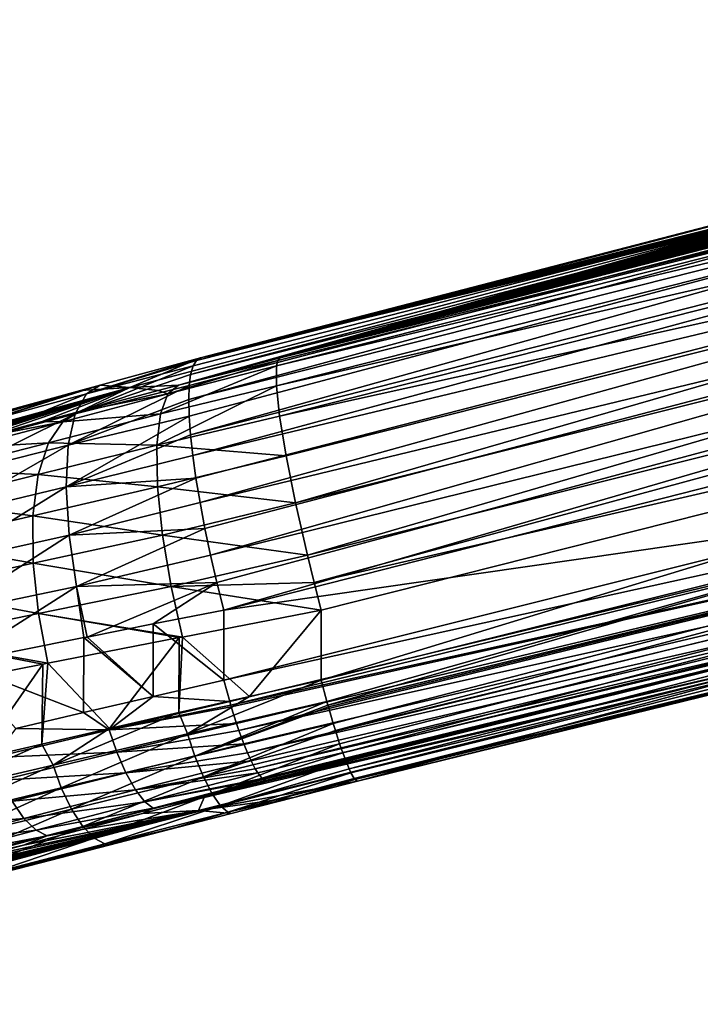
# Model space of a CAD drawing. Header units: metres. Extents: x -155 to 25, y -152 to 27.
# Tile 15 of 124: x -81.9 to -76.68, y -152.39 to -144.84. Entities that reach past the tile are written whole.
import ezdxf

# ---------------------------------------------------------------- set-up
doc = ezdxf.new("R2010")
doc.units = ezdxf.units.M
doc.layers.add('solid_12_401_052_XXX', color=7, linetype='CONTINUOUS')

msp = doc.modelspace()

# ---------------------------------------------------------------- linework, layer by layer
at = {"layer": 'solid_12_401_052_XXX'}
for points in [[(-70.42469, -144.895248, 8.197872), (-80.569092, -147.496109, 6.552909), (-80.587379, -147.56041, 6.761299)], [(-70.459404, -145.0065, 8.559037), (-70.42469, -144.895248, 8.197872), (-80.587379, -147.56041, 6.761299)], [(-70.42469, -144.895248, 8.197872), (-80.543785, -147.453949, 6.338172), (-80.569092, -147.496109, 6.552909)], [(-80.543785, -147.453949, 6.338172), (-70.329559, -144.841934, 7.851778), (-74.068398, -145.762482, 7.216105)], [(-70.42469, -144.895248, 8.197872), (-70.329559, -144.841934, 7.851778), (-80.543785, -147.453949, 6.338172)], [(-79.92955, -147.496155, -12.065331), (-69.698639, -144.906754, -13.062031), (-69.705421, -145.051926, -13.47495)], [(-79.92955, -147.496155, -12.065331), (-79.919022, -147.453934, -11.849094), (-69.698639, -144.906754, -13.062031)], [(-79.919022, -147.453934, -11.849094), (-79.902176, -147.434875, -11.63128), (-69.698639, -144.906754, -13.062031)], [(-69.698639, -144.906754, -13.062031), (-79.902176, -147.434875, -11.63128), (-73.398628, -145.762466, -12.280748)], [(-70.459404, -145.0065, 8.559037), (-80.598488, -147.646912, 6.962494), (-80.602364, -147.753845, 7.15343)], [(-70.474243, -145.191376, 8.907948), (-70.459404, -145.0065, 8.559037), (-80.602364, -147.753845, 7.15343)], [(-70.459404, -145.0065, 8.559037), (-80.587379, -147.56041, 6.761299), (-80.598488, -147.646912, 6.962494)], [(-79.930717, -147.647705, -12.477423), (-69.705421, -145.051926, -13.47495), (-69.686935, -145.291718, -13.861824)], [(-79.930717, -147.647705, -12.477423), (-79.92955, -147.496155, -12.065331), (-69.705421, -145.051926, -13.47495)], [(-70.474243, -145.191376, 8.907948), (-80.602364, -147.753845, 7.15343), (-80.599129, -147.879684, 7.332433)], [(-70.474243, -145.191376, 8.907948), (-80.599129, -147.879684, 7.332433), (-80.588745, -148.022858, 7.496799)], [(-70.466896, -145.44342, 9.22196), (-70.474243, -145.191376, 8.907948), (-80.588745, -148.022858, 7.496799)], [(-79.905769, -147.8815, -12.847255), (-79.930717, -147.647705, -12.477423), (-69.686935, -145.291718, -13.861824)], [(-79.905769, -147.8815, -12.847255), (-69.686935, -145.291718, -13.861824), (-69.642746, -145.613617, -14.18858)], [(-70.466896, -145.44342, 9.22196), (-80.588745, -148.022858, 7.496799), (-80.571121, -148.18248, 7.644595)], [(-70.436569, -145.751099, 9.480035), (-70.466896, -145.44342, 9.22196), (-80.571121, -148.18248, 7.644595)], [(-79.856247, -148.184738, -13.156302), (-79.905769, -147.8815, -12.847255), (-69.642746, -145.613617, -14.18858)], [(-79.784195, -148.545242, -13.392707), (-79.856247, -148.184738, -13.156302), (-69.642746, -145.613617, -14.18858)], [(-79.784195, -148.545242, -13.392707), (-69.642746, -145.613617, -14.18858), (-69.576141, -145.993607, -14.430819)], [(-70.436569, -145.751099, 9.480035), (-80.571121, -148.18248, 7.644595), (-80.546562, -148.356903, 7.775011)], [(-70.436569, -145.751099, 9.480035), (-80.546562, -148.356903, 7.775011), (-80.51545, -148.543686, 7.886449)], [(-80.543785, -147.453949, 6.338172), (-74.068398, -145.762482, 7.216105), (-80.512009, -147.434875, 6.121897)], [(-70.386223, -146.093735, 9.670295), (-70.436569, -145.751099, 9.480035), (-80.51545, -148.543686, 7.886449)], [(-75.758011, -146.231918, 2.157159), (-80.512009, -147.434875, 6.121897), (-74.068398, -145.762482, 7.216105)], [(-73.398628, -145.762466, -12.280748), (-79.902176, -147.434875, -11.63128), (-73.620232, -145.801376, -10.365935)], [(-79.902176, -147.434875, -11.63128), (-73.951569, -145.88092, -9.969993), (-73.620232, -145.801376, -10.365935)], [(-79.902176, -147.434875, -11.63128), (-74.274879, -145.958328, -9.531209), (-73.951569, -145.88092, -9.969993)], [(-79.902176, -147.434875, -11.63128), (-74.588654, -146.033203, -9.050098), (-74.274879, -145.958328, -9.531209)], [(-79.693085, -148.945328, -13.544333), (-79.784195, -148.545242, -13.392707), (-69.576141, -145.993607, -14.430819)], [(-79.693085, -148.945328, -13.544333), (-69.576141, -145.993607, -14.430819), (-69.493874, -146.398285, -14.576038)], [(-70.386223, -146.093735, 9.670295), (-80.51545, -148.543686, 7.886449), (-80.477997, -148.740814, 7.976988)], [(-70.386223, -146.093735, 9.670295), (-80.477997, -148.740814, 7.976988), (-80.434715, -148.94519, 8.044752)], [(-70.320107, -146.449066, 9.786017), (-70.386223, -146.093735, 9.670295), (-80.434715, -148.94519, 8.044752)], [(-79.902176, -147.434875, -11.63128), (-74.887337, -146.104126, -8.525282), (-74.588654, -146.033203, -9.050098)], [(-79.902176, -147.434875, -11.63128), (-75.170998, -146.171051, -7.957433), (-74.887337, -146.104126, -8.525282)], [(-79.902176, -147.434875, -11.63128), (-75.43177, -146.231995, -7.348823), (-75.170998, -146.171051, -7.957433)], [(-75.758011, -146.231918, 2.157159), (-75.890312, -146.269424, 1.717934), (-80.512009, -147.434875, 6.121897)], [(-79.902176, -147.434875, -11.63128), (-75.593895, -146.269501, -6.919609), (-75.43177, -146.231995, -7.348823)], [(-75.890312, -146.269424, 1.717934), (-76.009369, -146.303757, 1.263934), (-80.512009, -147.434875, 6.121897)], [(-76.009369, -146.303757, 1.263934), (-76.112961, -146.33429, 0.797419), (-80.512009, -147.434875, 6.121897)], [(-76.112961, -146.33429, 0.797419), (-76.202759, -146.361465, 0.315774), (-80.512009, -147.434875, 6.121897)], [(-79.902176, -147.434875, -11.63128), (-75.74382, -146.303833, -6.474768), (-75.593895, -146.269501, -6.919609)], [(-79.902176, -147.434875, -11.63128), (-75.87915, -146.334351, -6.016469), (-75.74382, -146.303833, -6.474768)], [(-79.902176, -147.434875, -11.63128), (-76.001724, -146.361511, -5.542193), (-75.87915, -146.334351, -6.016469)], [(-76.202759, -146.361465, 0.315774), (-76.277184, -146.384827, -0.177151), (-80.512009, -147.434875, 6.121897)], [(-76.277184, -146.384827, -0.177151), (-76.334137, -146.403809, -0.676629), (-80.512009, -147.434875, 6.121897)], [(-76.334137, -146.403809, -0.676629), (-76.373779, -146.418411, -1.183045), (-80.512009, -147.434875, 6.121897)], [(-79.902176, -147.434875, -11.63128), (-76.109741, -146.384872, -5.055657), (-76.001724, -146.361511, -5.542193)], [(-79.902176, -147.434875, -11.63128), (-76.200775, -146.403824, -4.561418), (-76.109741, -146.384872, -5.055657)], [(-79.902176, -147.434875, -11.63128), (-76.27504, -146.418427, -4.059104), (-76.200775, -146.403824, -4.561418)], [(-79.641411, -149.155411, -13.585834), (-79.693085, -148.945328, -13.544333), (-69.493874, -146.398285, -14.576038)], [(-79.641411, -149.155411, -13.585834), (-69.493874, -146.398285, -14.576038), (-69.406723, -146.796524, -14.627647)], [(-80.681404, -147.642334, -11.495745), (-81.053741, -147.661987, -2.783775), (-76.394264, -146.436356, -2.623718)], [(-80.512009, -147.434875, 6.121897), (-76.394264, -146.436356, -2.623718), (-81.053741, -147.661987, -2.783775)], [(-79.902176, -147.434875, -11.63128), (-80.681404, -147.642334, -11.495745), (-76.394264, -146.436356, -2.623718)], [(-76.373779, -146.418411, -1.183045), (-76.396637, -146.428802, -1.697529), (-80.512009, -147.434875, 6.121897)], [(-76.396637, -146.428802, -1.697529), (-76.40271, -146.434967, -2.220082), (-80.512009, -147.434875, 6.121897)], [(-80.512009, -147.434875, 6.121897), (-76.40271, -146.434967, -2.220082), (-76.399841, -146.436005, -2.421911)], [(-80.512009, -147.434875, 6.121897), (-76.399841, -146.436005, -2.421911), (-76.394264, -146.436356, -2.623718)], [(-70.320107, -146.449066, 9.786017), (-80.434715, -148.94519, 8.044752), (-80.385948, -149.155548, 8.089757)], [(-70.320107, -146.449066, 9.786017), (-80.385948, -149.155548, 8.089757), (-80.332794, -149.367218, 8.111133)], [(-70.320107, -146.449066, 9.786017), (-80.332794, -149.367218, 8.111133), (-70.24691, -146.796524, 9.831405)], [(-79.902176, -147.434875, -11.63128), (-76.333107, -146.428818, -3.547625), (-76.27504, -146.418427, -4.059104)], [(-79.902176, -147.434875, -11.63128), (-76.374992, -146.434967, -3.026982), (-76.333107, -146.428818, -3.547625)], [(-79.902176, -147.434875, -11.63128), (-76.385979, -146.436005, -2.825404), (-76.374992, -146.434967, -3.026982)], [(-79.902176, -147.434875, -11.63128), (-76.394264, -146.436356, -2.623718), (-76.385979, -146.436005, -2.825404)], [(-75.287239, -148.642059, 8.971715), (-70.24691, -146.796524, 9.831405), (-80.332794, -149.367218, 8.111133)], [(-79.586884, -149.367218, -13.603529), (-79.641411, -149.155411, -13.585834), (-69.406723, -146.796524, -14.627647)], [(-79.586884, -149.903549, -13.603529), (-79.586884, -149.367218, -13.603529), (-69.406723, -146.796524, -14.627647)], [(-79.586884, -149.903549, -13.603529), (-69.406723, -146.796524, -14.627647), (-74.493752, -148.641968, -14.115895)], [(-81.386292, -147.709335, 6.315827), (-80.512009, -147.434875, 6.121897), (-81.280106, -147.642334, 5.933209)], [(-80.543785, -147.453949, 6.338172), (-80.512009, -147.434875, 6.121897), (-81.386292, -147.709335, 6.315827)], [(-80.569092, -147.496109, 6.552909), (-80.543785, -147.453949, 6.338172), (-81.386292, -147.709335, 6.315827)], [(-81.280106, -147.642334, 5.933209), (-80.512009, -147.434875, 6.121897), (-81.053741, -147.661987, -2.783775)], [(-80.761086, -147.709335, -11.884747), (-80.681404, -147.642334, -11.495745), (-79.919022, -147.453934, -11.849094)], [(-80.761086, -147.709335, -11.884747), (-79.919022, -147.453934, -11.849094), (-79.92955, -147.496155, -12.065331)], [(-79.919022, -147.453934, -11.849094), (-80.681404, -147.642334, -11.495745), (-79.902176, -147.434875, -11.63128)], [(-80.569092, -147.496109, 6.552909), (-81.386292, -147.709335, 6.315827), (-81.471237, -147.862778, 6.704814)], [(-80.587379, -147.56041, 6.761299), (-80.569092, -147.496109, 6.552909), (-81.471237, -147.862778, 6.704814)], [(-80.819138, -147.862778, -12.278646), (-79.92955, -147.496155, -12.065331), (-79.930717, -147.647705, -12.477423)], [(-80.819138, -147.862778, -12.278646), (-80.761086, -147.709335, -11.884747), (-79.92955, -147.496155, -12.065331)], [(-80.598488, -147.646912, 6.962494), (-80.587379, -147.56041, 6.761299), (-81.471237, -147.862778, 6.704814)], [(-85.424706, -148.885193, -4.8584), (-85.619675, -148.921585, -2.940618), (-81.053741, -147.661987, -2.783775)], [(-81.432167, -147.683731, 5.881377), (-81.053741, -147.661987, -2.783775), (-85.619675, -148.921585, -2.940618)], [(-82.019386, -147.844696, 5.632012), (-81.432167, -147.683731, 5.881377), (-85.619675, -148.921585, -2.940618)], [(-84.976326, -148.777252, -6.73342), (-85.424706, -148.885193, -4.8584), (-81.053741, -147.661987, -2.783775)], [(-84.2854, -148.601212, -8.523903), (-84.976326, -148.777252, -6.73342), (-81.053741, -147.661987, -2.783775)], [(-83.889442, -148.497803, -9.231707), (-84.2854, -148.601212, -8.523903), (-81.053741, -147.661987, -2.783775)], [(-83.831734, -148.48259, -9.316916), (-83.889442, -148.497803, -9.231707), (-81.053741, -147.661987, -2.783775)], [(-83.393349, -148.366455, -9.870705), (-83.831734, -148.48259, -9.316916), (-81.053741, -147.661987, -2.783775)], [(-83.243378, -148.326538, -10.029881), (-83.393349, -148.366455, -9.870705), (-81.053741, -147.661987, -2.783775)], [(-82.810562, -148.211105, -10.425858), (-83.243378, -148.326538, -10.029881), (-81.053741, -147.661987, -2.783775)], [(-82.535019, -148.137497, -10.637356), (-82.810562, -148.211105, -10.425858), (-81.053741, -147.661987, -2.783775)], [(-82.153938, -148.035629, -10.887524), (-82.535019, -148.137497, -10.637356), (-81.053741, -147.661987, -2.783775)], [(-82.172455, -147.923096, 5.986568), (-81.280106, -147.642334, 5.933209), (-81.432167, -147.683731, 5.881377)], [(-81.386292, -147.709335, 6.315827), (-81.280106, -147.642334, 5.933209), (-82.172455, -147.923096, 5.986568)], [(-82.172455, -147.923096, 5.986568), (-81.432167, -147.683731, 5.881377), (-82.019386, -147.844696, 5.632012)], [(-81.725166, -147.921005, -11.118376), (-82.153938, -148.035629, -10.887524), (-81.053741, -147.661987, -2.783775)], [(-81.439613, -147.844696, -11.245988), (-81.725166, -147.921005, -11.118376), (-81.053741, -147.661987, -2.783775)], [(-80.598488, -147.646912, 6.962494), (-81.471237, -147.862778, 6.704814), (-81.525131, -148.10408, 7.071816)], [(-80.602364, -147.753845, 7.15343), (-80.598488, -147.646912, 6.962494), (-81.525131, -148.10408, 7.071816)], [(-80.836678, -147.683746, -11.454466), (-81.439613, -147.844696, -11.245988), (-81.053741, -147.661987, -2.783775)], [(-80.761086, -147.709335, -11.884747), (-81.439613, -147.844696, -11.245988), (-80.836678, -147.683746, -11.454466)], [(-81.432167, -147.683731, 5.881377), (-81.280106, -147.642334, 5.933209), (-81.053741, -147.661987, -2.783775)], [(-80.681404, -147.642334, -11.495745), (-80.836678, -147.683746, -11.454466), (-81.053741, -147.661987, -2.783775)], [(-80.847725, -148.10408, -12.648481), (-79.930717, -147.647705, -12.477423), (-79.905769, -147.8815, -12.847255)], [(-80.847725, -148.10408, -12.648481), (-80.819138, -147.862778, -12.278646), (-79.930717, -147.647705, -12.477423)], [(-80.761086, -147.709335, -11.884747), (-80.836678, -147.683746, -11.454466), (-80.681404, -147.642334, -11.495745)], [(-81.386292, -147.709335, 6.315827), (-82.172455, -147.923096, 5.986568), (-82.306969, -148.084351, 6.34608)], [(-81.471237, -147.862778, 6.704814), (-81.386292, -147.709335, 6.315827), (-82.306969, -148.084351, 6.34608)], [(-81.567993, -147.923096, -11.610211), (-81.439613, -147.844696, -11.245988), (-80.761086, -147.709335, -11.884747)], [(-81.567993, -147.923096, -11.610211), (-80.761086, -147.709335, -11.884747), (-80.819138, -147.862778, -12.278646)], [(-80.599129, -147.879684, 7.332433), (-80.602364, -147.753845, 7.15343), (-81.525131, -148.10408, 7.071816)], [(-81.471237, -147.862778, 6.704814), (-82.306969, -148.084351, 6.34608), (-82.409096, -148.328339, 6.686345)], [(-81.525131, -148.10408, 7.071816), (-81.471237, -147.862778, 6.704814), (-82.409096, -148.328339, 6.686345)], [(-81.567993, -147.923096, -11.610211), (-81.725166, -147.921005, -11.118376), (-81.439613, -147.844696, -11.245988)], [(-81.677521, -148.084351, -11.978106), (-80.819138, -147.862778, -12.278646), (-80.847725, -148.10408, -12.648481)], [(-81.677521, -148.084351, -11.978106), (-81.567993, -147.923096, -11.610211), (-80.819138, -147.862778, -12.278646)], [(-80.599129, -147.879684, 7.332433), (-81.525131, -148.10408, 7.071816), (-81.541565, -148.421661, 7.387456)], [(-80.588745, -148.022858, 7.496799), (-80.599129, -147.879684, 7.332433), (-81.541565, -148.421661, 7.387456)], [(-80.847725, -148.10408, -12.648481), (-79.905769, -147.8815, -12.847255), (-79.856247, -148.184738, -13.156302)], [(-82.327888, -148.124771, -11.220035), (-82.153938, -148.035629, -10.887524), (-81.567993, -147.923096, -11.610211)], [(-82.327888, -148.124771, -11.220035), (-81.567993, -147.923096, -11.610211), (-81.677521, -148.084351, -11.978106)], [(-81.567993, -147.923096, -11.610211), (-82.153938, -148.035629, -10.887524), (-81.725166, -147.921005, -11.118376)], [(-80.571121, -148.18248, 7.644595), (-80.588745, -148.022858, 7.496799), (-81.541565, -148.421661, 7.387456)], [(-71.901566, -148.04631, 9.524034), (-75.287239, -148.642059, 8.971715), (-80.332794, -149.903549, 8.111133)], [(-71.901566, -148.04631, 9.524034), (-80.332794, -149.903549, 8.111133), (-80.288338, -150.068619, 8.10011)], [(-71.901566, -148.04631, 9.524034), (-80.288338, -150.068619, 8.10011), (-80.280373, -150.095917, 8.094697)], [(-71.844322, -148.240814, 9.45191), (-71.901566, -148.04631, 9.524034), (-80.280373, -150.095917, 8.094697)], [(-79.532166, -150.108551, -13.58042), (-79.535706, -150.095917, -13.583535), (-71.078568, -148.04631, -14.434544)], [(-74.493752, -148.641968, -14.115895), (-71.078568, -148.04631, -14.434544), (-79.535706, -150.095917, -13.583535)], [(-79.495079, -150.235855, -13.535168), (-79.532166, -150.108551, -13.58042), (-71.078568, -148.04631, -14.434544)], [(-79.495079, -150.235855, -13.535168), (-71.078568, -148.04631, -14.434544), (-79.478668, -150.289322, -13.507829)], [(-71.078568, -148.04631, -14.434544), (-71.026413, -148.240799, -14.358663), (-79.478668, -150.289322, -13.507829)], [(-82.484238, -148.29306, -11.555348), (-81.677521, -148.084351, -11.978106), (-81.75605, -148.328339, -12.324576)], [(-82.484238, -148.29306, -11.555348), (-82.327888, -148.124771, -11.220035), (-81.677521, -148.084351, -11.978106)], [(-81.525131, -148.10408, 7.071816), (-82.409096, -148.328339, 6.686345), (-82.469208, -148.643539, 6.981647)], [(-81.541565, -148.421661, 7.387456), (-81.525131, -148.10408, 7.071816), (-82.469208, -148.643539, 6.981647)], [(-81.75605, -148.328339, -12.324576), (-81.677521, -148.084351, -11.978106), (-80.847725, -148.10408, -12.648481)], [(-81.75605, -148.328339, -12.324576), (-80.847725, -148.10408, -12.648481), (-80.842453, -148.421661, -12.964504)], [(-80.842453, -148.421661, -12.964504), (-80.847725, -148.10408, -12.648481), (-79.856247, -148.184738, -13.156302)], [(-80.546562, -148.356903, 7.775011), (-80.571121, -148.18248, 7.644595), (-81.541565, -148.421661, 7.387456)], [(-80.842453, -148.421661, -12.964504), (-79.856247, -148.184738, -13.156302), (-79.784195, -148.545242, -13.392707)], [(-82.608513, -148.539429, -11.872005), (-82.484238, -148.29306, -11.555348), (-81.75605, -148.328339, -12.324576)], [(-71.844322, -148.240814, 9.45191), (-80.280373, -150.095917, 8.094697), (-80.276627, -150.108536, 8.091836)], [(-71.844322, -148.240814, 9.45191), (-80.276627, -150.108536, 8.091836), (-80.236496, -150.235931, 8.0492)], [(-71.844322, -148.240814, 9.45191), (-80.236496, -150.235931, 8.0492), (-80.218269, -150.289307, 8.023084)], [(-71.782593, -148.413101, 9.323414), (-71.844322, -148.240814, 9.45191), (-80.218269, -150.289307, 8.023084)], [(-79.445564, -150.391556, -13.438498), (-79.478668, -150.289322, -13.507829), (-71.026413, -148.240799, -14.358663)], [(-79.445564, -150.391556, -13.438498), (-71.026413, -148.240799, -14.358663), (-79.421585, -150.460556, -13.375422)], [(-71.026413, -148.240799, -14.358663), (-70.97364, -148.413101, -14.226234), (-79.421585, -150.460556, -13.375422)], [(-82.608513, -148.539429, -11.872005), (-81.75605, -148.328339, -12.324576), (-81.795761, -148.643539, -12.623307)], [(-81.795761, -148.643539, -12.623307), (-81.75605, -148.328339, -12.324576), (-80.842453, -148.421661, -12.964504)], [(-80.546562, -148.356903, 7.775011), (-81.541565, -148.421661, 7.387456), (-81.519318, -148.792114, 7.628482)], [(-80.51545, -148.543686, 7.886449), (-80.546562, -148.356903, 7.775011), (-81.519318, -148.792114, 7.628482)], [(-81.541565, -148.421661, 7.387456), (-82.469208, -148.643539, 6.981647), (-82.483116, -149.007935, 7.211357)], [(-81.519318, -148.792114, 7.628482), (-81.541565, -148.421661, 7.387456), (-82.483116, -149.007935, 7.211357)], [(-81.795761, -148.643539, -12.623307), (-80.842453, -148.421661, -12.964504), (-80.803726, -148.792114, -13.203436)], [(-80.803726, -148.792114, -13.203436), (-80.842453, -148.421661, -12.964504), (-79.784195, -148.545242, -13.392707)], [(-71.782593, -148.413101, 9.323414), (-80.218269, -150.289307, 8.023084), (-80.180466, -150.391617, 7.956137)], [(-71.782593, -148.413101, 9.323414), (-80.180466, -150.391617, 7.956137), (-80.152237, -150.460556, 7.894907)], [(-71.723351, -148.541702, 9.150292), (-71.782593, -148.413101, 9.323414), (-80.152237, -150.460556, 7.894907)], [(-79.39888, -150.521362, -13.304193), (-79.421585, -150.460556, -13.375422), (-70.97364, -148.413101, -14.226234)], [(-79.373291, -150.58342, -13.207487), (-79.39888, -150.521362, -13.304193), (-70.97364, -148.413101, -14.226234)], [(-70.97364, -148.413101, -14.226234), (-70.926422, -148.541687, -14.049455), (-79.373291, -150.58342, -13.207487)], [(-82.690109, -148.852448, -12.147254), (-82.608513, -148.539429, -11.872005), (-81.795761, -148.643539, -12.623307)], [(-80.477997, -148.740814, 7.976988), (-80.51545, -148.543686, 7.886449), (-81.519318, -148.792114, 7.628482)], [(-80.803726, -148.792114, -13.203436), (-79.784195, -148.545242, -13.392707), (-79.693085, -148.945328, -13.544333)], [(-71.723351, -148.541702, 9.150292), (-80.152237, -150.460556, 7.894907), (-80.124672, -150.521408, 7.825339)], [(-71.723351, -148.541702, 9.150292), (-80.124672, -150.521408, 7.825339), (-80.092537, -150.58342, 7.730695)], [(-71.723351, -148.541702, 9.150292), (-80.092537, -150.58342, 7.730695), (-71.673019, -148.614746, 8.954177)], [(-79.358955, -150.614365, -13.143537), (-79.373291, -150.58342, -13.207487), (-70.926422, -148.541687, -14.049455)], [(-79.334587, -150.657715, -13.011464), (-79.358955, -150.614365, -13.143537), (-70.926422, -148.541687, -14.049455)], [(-70.926422, -148.541687, -14.049455), (-70.889671, -148.614746, -13.850348), (-79.334587, -150.657715, -13.011464)], [(-82.690109, -148.852448, -12.147254), (-81.795761, -148.643539, -12.623307), (-81.793877, -149.007935, -12.853431)], [(-81.793877, -149.007935, -12.853431), (-81.795761, -148.643539, -12.623307), (-80.803726, -148.792114, -13.203436)], [(-75.287239, -148.642059, 8.971715), (-80.332794, -149.367218, 8.111133), (-80.332794, -149.903549, 8.111133)], [(-71.673019, -148.614746, 8.954177), (-80.092537, -150.58342, 7.730695), (-80.073822, -150.614395, 7.667795)], [(-71.673019, -148.614746, 8.954177), (-80.073822, -150.614395, 7.667795), (-80.040474, -150.657715, 7.537788)], [(-71.673019, -148.614746, 8.954177), (-80.040474, -150.657715, 7.537788), (-74.71888, -149.361069, 8.232015)], [(-79.543304, -150.068542, -13.589497), (-79.586884, -149.903549, -13.603529), (-74.493752, -148.641968, -14.115895)], [(-79.543304, -150.068542, -13.589497), (-74.493752, -148.641968, -14.115895), (-79.535706, -150.095917, -13.583535)], [(-79.328407, -150.666046, -12.971216), (-79.334587, -150.657715, -13.011464), (-70.889671, -148.614746, -13.850348)], [(-79.328407, -150.666046, -12.971216), (-70.889671, -148.614746, -13.850348), (-79.30809, -150.678452, -12.80072)], [(-70.889671, -148.614746, -13.850348), (-73.97863, -149.361237, -13.338821), (-79.30809, -150.678452, -12.80072)], [(-80.477997, -148.740814, 7.976988), (-81.519318, -148.792114, 7.628482), (-81.462677, -149.185715, 7.78321)], [(-80.434715, -148.94519, 8.044752), (-80.477997, -148.740814, 7.976988), (-81.462677, -149.185715, 7.78321)], [(-81.519318, -148.792114, 7.628482), (-82.483116, -149.007935, 7.211357), (-82.452972, -149.393906, 7.364519)], [(-81.462677, -149.185715, 7.78321), (-81.519318, -148.792114, 7.628482), (-82.452972, -149.393906, 7.364519)], [(-81.793877, -149.007935, -12.853431), (-80.803726, -148.792114, -13.203436), (-80.736595, -149.185715, -13.353912)], [(-80.736595, -149.185715, -13.353912), (-80.803726, -148.792114, -13.203436), (-79.693085, -148.945328, -13.544333)], [(-82.723618, -149.211349, -12.362838), (-82.690109, -148.852448, -12.147254), (-81.793877, -149.007935, -12.853431)], [(-80.385948, -149.155548, 8.089757), (-80.434715, -148.94519, 8.044752), (-81.462677, -149.185715, 7.78321)], [(-80.736595, -149.185715, -13.353912), (-79.693085, -148.945328, -13.544333), (-79.641411, -149.155411, -13.585834)], [(-82.723618, -149.211349, -12.362838), (-81.793877, -149.007935, -12.853431), (-81.753296, -149.393906, -13.004164)], [(-81.753296, -149.393906, -13.004164), (-81.793877, -149.007935, -12.853431), (-80.736595, -149.185715, -13.353912)], [(-81.462677, -149.185715, 7.78321), (-82.452972, -149.393906, 7.364519), (-82.386292, -149.774582, 7.441073)], [(-81.462677, -149.185715, 7.78321), (-82.386292, -149.774582, 7.441073), (-81.404732, -149.578491, 7.844675)], [(-81.753296, -149.393906, -13.004164), (-80.736595, -149.185715, -13.353912), (-80.649246, -149.573563, -13.417667)], [(-80.385948, -149.155548, 8.089757), (-81.462677, -149.185715, 7.78321), (-81.37989, -149.573563, 7.852813)], [(-81.462677, -149.185715, 7.78321), (-81.404732, -149.578491, 7.844675), (-81.37989, -149.573563, 7.852813)], [(-80.385948, -149.155548, 8.089757), (-81.37989, -149.573563, 7.852813), (-80.873795, -149.473709, 7.997919)], [(-80.385948, -149.155548, 8.089757), (-80.873795, -149.473709, 7.997919), (-80.332794, -149.367218, 8.111133)], [(-80.736595, -149.185715, -13.353912), (-79.641411, -149.155411, -13.585834), (-79.586884, -149.367218, -13.603529)], [(-80.649246, -149.573563, -13.417667), (-80.736595, -149.185715, -13.353912), (-79.586884, -149.367218, -13.603529)], [(-82.709953, -149.590424, -12.508848), (-82.723618, -149.211349, -12.362838), (-81.753296, -149.393906, -13.004164)], [(-82.709953, -149.590424, -12.508848), (-81.753296, -149.393906, -13.004164), (-81.681511, -149.774582, -13.075961)], [(-80.674576, -149.578491, -13.411257), (-81.753296, -149.393906, -13.004164), (-80.649246, -149.573563, -13.417667)], [(-80.674576, -149.578491, -13.411257), (-81.681511, -149.774582, -13.075961), (-81.753296, -149.393906, -13.004164)], [(-80.873795, -149.473709, 7.997919), (-80.332794, -149.903549, 8.111133), (-80.332794, -149.367218, 8.111133)], [(-80.136383, -150.029251, -13.52735), (-80.649246, -149.573563, -13.417667), (-79.586884, -149.367218, -13.603529)], [(-80.136383, -150.029251, -13.52735), (-79.586884, -149.367218, -13.603529), (-79.586884, -149.903549, -13.603529)], [(-80.040474, -150.657715, 7.537788), (-80.031532, -150.666046, 7.497977), (-74.71888, -149.361069, 8.232015)], [(-80.031532, -150.666046, 7.497977), (-79.999573, -150.678452, 7.329347), (-74.71888, -149.361069, 8.232015)], [(-74.71888, -149.361069, 8.232015), (-79.999573, -150.678452, 7.329347), (-75.153755, -149.555267, -2.581106)], [(-75.153755, -149.555267, -2.581106), (-79.30809, -150.678452, -12.80072), (-73.97863, -149.361237, -13.338821)], [(-80.873795, -149.473709, 7.997919), (-81.37989, -149.573563, 7.852813), (-80.875755, -150.029251, 7.99743)], [(-80.873795, -149.473709, 7.997919), (-80.875755, -150.029251, 7.99743), (-80.332794, -149.903549, 8.111133)], [(-81.404732, -149.578491, 7.844675), (-82.386292, -149.774582, 7.441073), (-81.408356, -150.153076, 7.84348)], [(-81.209679, -150.275269, -13.253103), (-81.681511, -149.774582, -13.075961), (-80.674576, -149.578491, -13.411257)], [(-81.404732, -149.578491, 7.844675), (-81.408356, -150.153076, 7.84348), (-80.875755, -150.029251, 7.99743)], [(-81.37989, -149.573563, 7.852813), (-81.404732, -149.578491, 7.844675), (-80.875755, -150.029251, 7.99743)], [(-80.678299, -150.153091, -13.410306), (-81.209679, -150.275269, -13.253103), (-80.674576, -149.578491, -13.411257)], [(-80.678299, -150.153091, -13.410306), (-80.674576, -149.578491, -13.411257), (-80.649246, -149.573563, -13.417667)], [(-80.136383, -150.029251, -13.52735), (-80.678299, -150.153091, -13.410306), (-80.649246, -149.573563, -13.417667)], [(-75.153755, -149.555267, -2.581106), (-80.527489, -150.903976, -2.765697), (-79.30809, -150.678452, -12.80072)], [(-80.482803, -150.803635, 7.227959), (-80.527489, -150.903976, -2.765697), (-75.153755, -149.555267, -2.581106)], [(-79.999573, -150.678452, 7.329347), (-80.482803, -150.803635, 7.227959), (-75.153755, -149.555267, -2.581106)], [(-81.720825, -149.782257, -13.059521), (-82.709953, -149.590424, -12.508848), (-81.681511, -149.774582, -13.075961)], [(-81.720825, -149.782257, -13.059521), (-82.655731, -149.964615, -12.584771), (-82.709953, -149.590424, -12.508848)], [(-82.227615, -150.51004, -12.822937), (-82.655731, -149.964615, -12.584771), (-81.720825, -149.782257, -13.059521)], [(-82.386292, -149.774582, 7.441073), (-81.927681, -150.275269, 7.650191), (-81.408356, -150.153076, 7.84348)], [(-81.727089, -150.394348, -13.056878), (-82.227615, -150.51004, -12.822937), (-81.720825, -149.782257, -13.059521)], [(-81.727089, -150.394348, -13.056878), (-81.720825, -149.782257, -13.059521), (-81.681511, -149.774582, -13.075961)], [(-81.209679, -150.275269, -13.253103), (-81.727089, -150.394348, -13.056878), (-81.681511, -149.774582, -13.075961)], [(-80.288338, -150.068619, 8.10011), (-80.332794, -149.903549, 8.111133), (-80.875755, -150.029251, 7.99743)], [(-80.610611, -150.314896, -13.408095), (-79.586884, -149.903549, -13.603529), (-79.543304, -150.068542, -13.589497)], [(-80.610611, -150.314896, -13.408095), (-80.136383, -150.029251, -13.52735), (-79.586884, -149.903549, -13.603529)], [(-81.211258, -150.284271, 7.886148), (-80.875755, -150.029251, 7.99743), (-81.408356, -150.153076, 7.84348)], [(-81.211258, -150.284271, 7.886148), (-80.288338, -150.068619, 8.10011), (-80.875755, -150.029251, 7.99743)], [(-80.610611, -150.314896, -13.408095), (-80.678299, -150.153091, -13.410306), (-80.136383, -150.029251, -13.52735)], [(-80.280373, -150.095917, 8.094697), (-80.288338, -150.068619, 8.10011), (-81.211258, -150.284271, 7.886148)], [(-80.276627, -150.108536, 8.091836), (-80.280373, -150.095917, 8.094697), (-81.211258, -150.284271, 7.886148)], [(-80.610611, -150.314896, -13.408095), (-79.543304, -150.068542, -13.589497), (-80.554245, -150.486115, -13.359203)], [(-80.554245, -150.486115, -13.359203), (-79.543304, -150.068542, -13.589497), (-79.535706, -150.095917, -13.583535)], [(-80.554245, -150.486115, -13.359203), (-79.535706, -150.095917, -13.583535), (-79.532166, -150.108551, -13.58042)], [(-81.211258, -150.284271, 7.886148), (-81.408356, -150.153076, 7.84348), (-81.927681, -150.275269, 7.650191)], [(-81.642159, -150.555618, -13.071304), (-81.209679, -150.275269, -13.253103), (-80.678299, -150.153091, -13.410306)], [(-81.642159, -150.555618, -13.071304), (-80.678299, -150.153091, -13.410306), (-80.610611, -150.314896, -13.408095)], [(-80.236496, -150.235931, 8.0492), (-80.276627, -150.108536, 8.091836), (-81.211258, -150.284271, 7.886148)], [(-80.554245, -150.486115, -13.359203), (-79.532166, -150.108551, -13.58042), (-79.495079, -150.235855, -13.535168)], [(-81.15255, -150.455032, 7.840446), (-80.236496, -150.235931, 8.0492), (-81.211258, -150.284271, 7.886148)], [(-80.218269, -150.289307, 8.023084), (-80.236496, -150.235931, 8.0492), (-81.15255, -150.455032, 7.840446)], [(-80.554245, -150.486115, -13.359203), (-79.495079, -150.235855, -13.535168), (-80.489876, -150.645264, -13.26626)], [(-80.489876, -150.645264, -13.26626), (-79.495079, -150.235855, -13.535168), (-79.478668, -150.289322, -13.507829)], [(-82.100655, -150.49646, 7.554779), (-81.211258, -150.284271, 7.886148), (-81.927681, -150.275269, 7.650191)], [(-81.15255, -150.455032, 7.840446), (-81.211258, -150.284271, 7.886148), (-82.100655, -150.49646, 7.554779)], [(-81.642159, -150.555618, -13.071304), (-81.727089, -150.394348, -13.056878), (-81.209679, -150.275269, -13.253103)], [(-81.642159, -150.555618, -13.071304), (-80.610611, -150.314896, -13.408095), (-81.579147, -150.730545, -13.028538)], [(-80.610611, -150.314896, -13.408095), (-80.554245, -150.486115, -13.359203), (-81.579147, -150.730545, -13.028538)], [(-80.180466, -150.391617, 7.956137), (-80.218269, -150.289307, 8.023084), (-81.15255, -150.455032, 7.840446)], [(-80.489876, -150.645264, -13.26626), (-79.478668, -150.289322, -13.507829), (-79.445564, -150.391556, -13.438498)], [(-82.616829, -150.783966, -12.584734), (-82.227615, -150.51004, -12.822937), (-81.727089, -150.394348, -13.056878)], [(-82.616829, -150.783966, -12.584734), (-81.727089, -150.394348, -13.056878), (-81.642159, -150.555618, -13.071304)], [(-81.083694, -150.613831, 7.751397), (-80.180466, -150.391617, 7.956137), (-81.15255, -150.455032, 7.840446)], [(-80.152237, -150.460556, 7.894907), (-80.180466, -150.391617, 7.956137), (-81.083694, -150.613831, 7.751397)], [(-80.489876, -150.645264, -13.26626), (-79.445564, -150.391556, -13.438498), (-80.422707, -150.776535, -13.133776)], [(-80.422707, -150.776535, -13.133776), (-79.445564, -150.391556, -13.438498), (-79.421585, -150.460556, -13.375422)], [(-82.036255, -150.670456, 7.514723), (-81.15255, -150.455032, 7.840446), (-82.100655, -150.49646, 7.554779)], [(-81.083694, -150.613831, 7.751397), (-81.15255, -150.455032, 7.840446), (-82.036255, -150.670456, 7.514723)], [(-80.124672, -150.521408, 7.825339), (-80.152237, -150.460556, 7.894907), (-81.083694, -150.613831, 7.751397)], [(-80.422707, -150.776535, -13.133776), (-79.421585, -150.460556, -13.375422), (-79.39888, -150.521362, -13.304193)], [(-82.616829, -150.783966, -12.584734), (-81.642159, -150.555618, -13.071304), (-82.548706, -150.962662, -12.548575)], [(-81.642159, -150.555618, -13.071304), (-81.579147, -150.730545, -13.028538), (-82.548706, -150.962662, -12.548575)], [(-81.579147, -150.730545, -13.028538), (-80.554245, -150.486115, -13.359203), (-81.501053, -150.892593, -12.941486)], [(-80.554245, -150.486115, -13.359203), (-80.489876, -150.645264, -13.26626), (-81.501053, -150.892593, -12.941486)], [(-81.010078, -150.744965, 7.62319), (-80.124672, -150.521408, 7.825339), (-81.083694, -150.613831, 7.751397)], [(-80.092537, -150.58342, 7.730695), (-80.124672, -150.521408, 7.825339), (-81.010078, -150.744965, 7.62319)], [(-80.422707, -150.776535, -13.133776), (-79.39888, -150.521362, -13.304193), (-80.358765, -150.868134, -12.973624)], [(-80.358765, -150.868134, -12.973624), (-79.39888, -150.521362, -13.304193), (-79.373291, -150.58342, -13.207487)], [(-81.955574, -150.831757, 7.431347), (-81.083694, -150.613831, 7.751397), (-82.036255, -150.670456, 7.514723)], [(-81.010078, -150.744965, 7.62319), (-81.083694, -150.613831, 7.751397), (-81.955574, -150.831757, 7.431347)], [(-80.073822, -150.614395, 7.667795), (-80.092537, -150.58342, 7.730695), (-81.010078, -150.744965, 7.62319)], [(-80.938271, -150.836746, 7.46725), (-80.073822, -150.614395, 7.667795), (-81.010078, -150.744965, 7.62319)], [(-80.040474, -150.657715, 7.537788), (-80.073822, -150.614395, 7.667795), (-80.938271, -150.836746, 7.46725)], [(-80.358765, -150.868134, -12.973624), (-79.373291, -150.58342, -13.207487), (-79.358955, -150.614365, -13.143537)], [(-80.358765, -150.868134, -12.973624), (-79.358955, -150.614365, -13.143537), (-80.303192, -150.915649, -12.801697)], [(-80.303192, -150.915649, -12.801697), (-79.358955, -150.614365, -13.143537), (-79.334587, -150.657715, -13.011464)], [(-81.501053, -150.892593, -12.941486), (-80.489876, -150.645264, -13.26626), (-81.413986, -151.024796, -12.814287)], [(-80.489876, -150.645264, -13.26626), (-80.422707, -150.776535, -13.133776), (-81.413986, -151.024796, -12.814287)], [(-80.040474, -150.657715, 7.537788), (-80.938271, -150.836746, 7.46725), (-80.031532, -150.666046, 7.497977)], [(-80.938271, -150.836746, 7.46725), (-80.874153, -150.88475, 7.299029), (-80.031532, -150.666046, 7.497977)], [(-80.031532, -150.666046, 7.497977), (-80.874153, -150.88475, 7.299029), (-79.999573, -150.678452, 7.329347)], [(-80.874153, -150.88475, 7.299029), (-80.482803, -150.803635, 7.227959), (-79.999573, -150.678452, 7.329347)], [(-80.527489, -150.903976, -2.765697), (-79.797363, -150.803696, -12.732675), (-79.30809, -150.678452, -12.80072)], [(-80.303192, -150.915649, -12.801697), (-79.334587, -150.657715, -13.011464), (-79.328407, -150.666046, -12.971216)], [(-80.303192, -150.915649, -12.801697), (-79.328407, -150.666046, -12.971216), (-79.797363, -150.803696, -12.732675)], [(-79.797363, -150.803696, -12.732675), (-79.328407, -150.666046, -12.971216), (-79.30809, -150.678452, -12.80072)], [(-82.548706, -150.962662, -12.548575), (-81.579147, -150.730545, -13.028538), (-82.458115, -151.12764, -12.469148)], [(-81.579147, -150.730545, -13.028538), (-81.501053, -150.892593, -12.941486), (-82.458115, -151.12764, -12.469148)], [(-81.864777, -150.963699, 7.308481), (-81.010078, -150.744965, 7.62319), (-81.955574, -150.831757, 7.431347)], [(-80.938271, -150.836746, 7.46725), (-81.010078, -150.744965, 7.62319), (-81.864777, -150.963699, 7.308481)], [(-81.413986, -151.024796, -12.814287), (-80.422707, -150.776535, -13.133776), (-81.326134, -151.114685, -12.658889)], [(-80.422707, -150.776535, -13.133776), (-80.358765, -150.868134, -12.973624), (-81.326134, -151.114685, -12.658889)], [(-81.864777, -150.963699, 7.308481), (-81.955574, -150.831757, 7.431347), (-82.78228, -151.041351, 6.999994)], [(-81.772301, -151.054016, 7.157537), (-80.938271, -150.836746, 7.46725), (-81.864777, -150.963699, 7.308481)], [(-81.772301, -151.054016, 7.157537), (-80.874153, -150.88475, 7.299029), (-80.938271, -150.836746, 7.46725)], [(-80.482803, -150.803635, 7.227959), (-80.955086, -150.927048, 7.09121), (-80.527489, -150.903976, -2.765697)], [(-80.874153, -150.88475, 7.299029), (-80.955086, -150.927048, 7.09121), (-80.482803, -150.803635, 7.227959)], [(-80.527489, -150.903976, -2.765697), (-80.278008, -150.927139, -12.628633), (-79.797363, -150.803696, -12.732675)], [(-80.303192, -150.915649, -12.801697), (-79.797363, -150.803696, -12.732675), (-80.278008, -150.927139, -12.628633)], [(-80.527489, -150.903976, -2.765697), (-86.062981, -152.388855, -2.955846), (-80.278008, -150.927139, -12.628633)], [(-85.995766, -152.350479, -0.869936), (-86.062981, -152.388855, -2.955846), (-80.527489, -150.903976, -2.765697)], [(-86.062981, -152.388855, -2.955846), (-80.751823, -151.049179, -12.487992), (-80.278008, -150.927139, -12.628633)], [(-85.653648, -152.236725, 1.188615), (-85.995766, -152.350479, -0.869936), (-80.527489, -150.903976, -2.765697)], [(-85.045158, -152.051437, 3.173969), (-85.653648, -152.236725, 1.188615), (-80.527489, -150.903976, -2.765697)], [(-84.641693, -151.933548, 4.041106), (-85.045158, -152.051437, 3.173969), (-80.527489, -150.903976, -2.765697)], [(-84.109856, -151.78215, 4.85005), (-84.641693, -151.933548, 4.041106), (-80.527489, -150.903976, -2.765697)], [(-83.461472, -151.601273, 5.576133), (-84.109856, -151.78215, 4.85005), (-80.527489, -150.903976, -2.765697)], [(-82.708427, -151.394989, 6.202246), (-83.461472, -151.601273, 5.576133), (-80.527489, -150.903976, -2.765697)], [(-82.297691, -151.283905, 6.472343), (-82.708427, -151.394989, 6.202246), (-80.527489, -150.903976, -2.765697)], [(-82.458115, -151.12764, -12.469148), (-81.501053, -150.892593, -12.941486), (-82.351974, -151.260757, -12.350112)], [(-81.501053, -150.892593, -12.941486), (-81.413986, -151.024796, -12.814287), (-82.351974, -151.260757, -12.350112)], [(-81.867073, -151.168442, 6.711626), (-82.297691, -151.283905, 6.472343), (-80.527489, -150.903976, -2.765697)], [(-81.418221, -151.049118, 6.91837), (-81.867073, -151.168442, 6.711626), (-80.527489, -150.903976, -2.765697)], [(-81.772301, -151.054016, 7.157537), (-81.686378, -151.098434, 6.994174), (-80.874153, -150.88475, 7.299029)], [(-80.874153, -150.88475, 7.299029), (-81.686378, -151.098434, 6.994174), (-80.955086, -150.927048, 7.09121)], [(-81.686378, -151.098434, 6.994174), (-81.418221, -151.049118, 6.91837), (-80.955086, -150.927048, 7.09121)], [(-80.955086, -150.927048, 7.09121), (-81.418221, -151.049118, 6.91837), (-80.527489, -150.903976, -2.765697)], [(-81.326134, -151.114685, -12.658889), (-80.358765, -150.868134, -12.973624), (-81.245323, -151.158081, -12.491528)], [(-80.358765, -150.868134, -12.973624), (-80.303192, -150.915649, -12.801697), (-81.245323, -151.158081, -12.491528)], [(-81.245323, -151.158081, -12.491528), (-80.303192, -150.915649, -12.801697), (-80.751823, -151.049179, -12.487992)], [(-80.303192, -150.915649, -12.801697), (-80.278008, -150.927139, -12.628633), (-80.751823, -151.049179, -12.487992)], [(-82.674995, -151.174118, 6.884639), (-81.864777, -150.963699, 7.308481), (-82.78228, -151.041351, 6.999994)], [(-81.772301, -151.054016, 7.157537), (-81.864777, -150.963699, 7.308481), (-82.674995, -151.174118, 6.884639)], [(-86.062981, -152.388855, -2.955846), (-81.213654, -151.168472, -12.312571), (-80.751823, -151.049179, -12.487992)], [(-82.562325, -151.262909, 6.741464), (-81.772301, -151.054016, 7.157537), (-82.674995, -151.174118, 6.884639)], [(-82.562325, -151.262909, 6.741464), (-81.686378, -151.098434, 6.994174), (-81.772301, -151.054016, 7.157537)], [(-82.351974, -151.260757, -12.350112), (-81.413986, -151.024796, -12.814287), (-82.240707, -151.348907, -12.203156)], [(-81.413986, -151.024796, -12.814287), (-81.326134, -151.114685, -12.658889), (-82.240707, -151.348907, -12.203156)], [(-81.686378, -151.098434, 6.994174), (-81.867073, -151.168442, 6.711626), (-81.418221, -151.049118, 6.91837)], [(-81.245323, -151.158081, -12.491528), (-80.751823, -151.049179, -12.487992), (-81.213654, -151.168472, -12.312571)], [(-82.562325, -151.262909, 6.741464), (-82.454987, -151.303665, 6.585992), (-81.686378, -151.098434, 6.994174)], [(-81.686378, -151.098434, 6.994174), (-82.454987, -151.303665, 6.585992), (-81.867073, -151.168442, 6.711626)], [(-82.240707, -151.348907, -12.203156), (-81.326134, -151.114685, -12.658889), (-82.135048, -151.388123, -12.044399)], [(-81.326134, -151.114685, -12.658889), (-81.245323, -151.158081, -12.491528), (-82.135048, -151.388123, -12.044399)], [(-82.135048, -151.388123, -12.044399), (-81.245323, -151.158081, -12.491528), (-81.659569, -151.283905, -12.103449)], [(-81.245323, -151.158081, -12.491528), (-81.213654, -151.168472, -12.312571), (-81.659569, -151.283905, -12.103449)], [(-86.062981, -152.388855, -2.955846), (-81.659569, -151.283905, -12.103449), (-81.213654, -151.168472, -12.312571)], [(-82.454987, -151.303665, 6.585992), (-82.297691, -151.283905, 6.472343), (-81.867073, -151.168442, 6.711626)], [(-86.062981, -152.388855, -2.955846), (-82.087784, -151.394958, -11.862232), (-81.659569, -151.283905, -12.103449)], [(-82.135048, -151.388123, -12.044399), (-81.659569, -151.283905, -12.103449), (-82.087784, -151.394958, -11.862232)]]:
    msp.add_3dface(points, dxfattribs=at)

doc.saveas('drawing.dxf')
